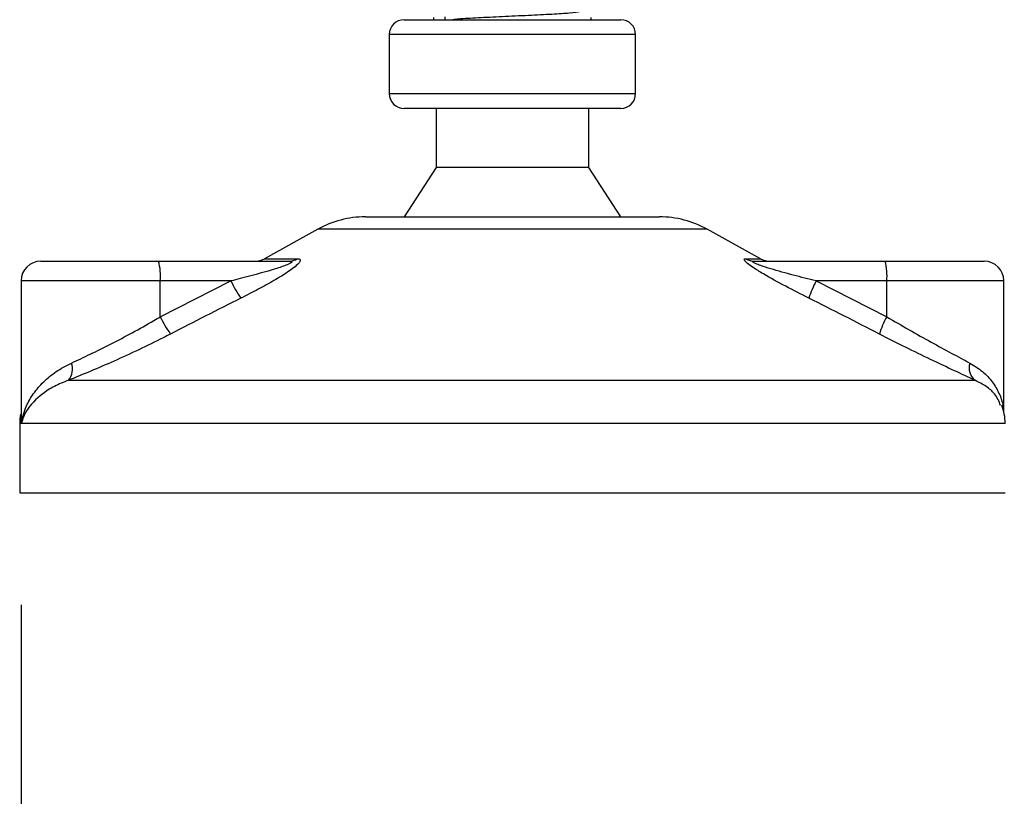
# Model space of a CAD drawing. Header units: millimetres. Extents: x 0 to 420, y 0 to 297.
# Tile 46 of 81: x 286 to 296, y 163 to 171. Entities that reach past the tile are written whole.
import ezdxf

# ---------------------------------------------------------------- set-up
doc = ezdxf.new("R2010")
doc.units = ezdxf.units.MM
doc.layers.add('QUOTE', color=174, linetype='Continuous')
doc.styles.add('SLDTEXTSTYLE3', font='TXT', dxfattribs={"width": 0.75})
doc.dimstyles.new('SLDDIMSTYLE1', dxfattribs={"dimtxt": 3, "dimasz": 3, "dimexe": 0, "dimexo": 0.0625, "dimgap": 0.75, "dimtad": 1, "dimdec": 0, "dimlfac": 9.583032, "dimrnd": 1e-09, "dimzin": 12, "dimdsep": 46, "dimtxsty": 'SLDTEXTSTYLE3', "dimsah": 1, "dimcen": 0.09, "dimadec": 0, "dimazin": 3, "dimtfac": 1, "dimtdec": 3, "dimtofl": 0, "dimtmove": 0, "dimatfit": 3, "dimfxl": 0, "dimfrac": 2, "dimtolj": 1, "dimtzin": 12, "dimarcsym": 0})

# ---------------------------------------------------------------- blocks, each defined once
blk = doc.blocks.new('_D_1')
at = {"layer": 'QUOTE'}
for p, q in [((285.847, 165.094), (285.847, 148.8)), ((322.37, 165.094), (322.37, 148.8)), ((285.847, 150.8), (322.37, 150.8))]:
    blk.add_line(p, q, dxfattribs=at)
for points in [[(285.847, 150.8), (288.847, 150.3), (288.847, 151.3)], [(322.37, 150.8), (319.37, 151.3), (319.37, 150.3)]]:
    blk.add_solid(points, dxfattribs=at)
at = {"layer": 'QUOTE', "insert": (300.783, 154.668), "char_height": 3, "attachment_point": 1, "style": 'SLDTEXTSTYLE3'}
blk.add_mtext('350', dxfattribs=at)

msp = doc.modelspace()

# ---------------------------------------------------------------- linework, layer by layer
at = {"color": 7, "linetype": 'Continuous', "lineweight": 25}
for p, q in [((290.2149, 171.3122), (290.2149, 171.289)), ((290.335, 171.3209), (290.335, 171.289)), ((291.8845, 171.289), (291.8845, 171.3122)), ((289.9018, 171.289), (291.1492, 171.289)), ((291.1492, 171.289), (292.1975, 171.289)), ((289.7453, 171.1325), (289.7453, 170.5064)), ((291.1628, 171.1325), (289.7453, 171.1325)), ((292.3541, 171.1325), (291.1628, 171.1325)), ((292.3541, 170.5064), (292.3541, 171.1325)), ((289.7453, 170.5064), (292.3541, 170.5064)), ((292.1975, 170.3498), (289.9018, 170.3498)), ((290.241, 170.3498), (290.241, 169.7237)), ((291.8584, 169.7237), (291.8584, 170.3498)), ((290.241, 169.7237), (289.9018, 169.202)), ((291.8584, 169.7237), (290.241, 169.7237)), ((292.1975, 169.202), (291.8584, 169.7237)), ((289.4932, 169.202), (291.1846, 169.202)), ((291.1846, 169.202), (292.6062, 169.202)), ((288.9876, 169.0713), (288.4229, 168.7585)), ((291.2285, 169.0713), (288.9876, 169.0713)), ((293.1117, 169.0713), (291.2285, 169.0713)), ((293.6765, 168.7585), (293.1117, 169.0713)), ((286.0554, 168.7324), (287.3028, 168.7324)), ((287.3028, 168.7324), (288.6839, 168.7324)), ((288.4229, 168.7585), (288.7716, 168.7585)), ((293.5195, 168.7585), (293.6765, 168.7585)), ((293.6146, 168.7324), (294.9957, 168.7324)), ((294.9957, 168.7324), (296.044, 168.7324)), ((285.8467, 168.5237), (285.8467, 167.0938)), ((287.3209, 168.5237), (285.8467, 168.5237)), ((287.3209, 168.1445), (288.0691, 168.5237)), ((287.3209, 168.1445), (287.3209, 168.5237)), ((288.0691, 168.5237), (287.3209, 168.5237)), ((294.2655, 168.5237), (295.0138, 168.1445)), ((295.0138, 168.5237), (294.2655, 168.5237)), ((295.0138, 168.1445), (295.0138, 168.5237)), ((296.2527, 168.5237), (295.0138, 168.5237)), ((296.2527, 167.1385), (296.2527, 168.5237)), ((286.3491, 167.4726), (295.9468, 167.4726)), ((285.8321, 167.0162), (285.8321, 166.2801)), ((285.8518, 167.0162), (285.8321, 167.0162)), ((296.2672, 167.0162), (285.8518, 167.0162)), ((285.8321, 166.2801), (291.5021, 166.2801)), ((291.5021, 166.2801), (296.2672, 166.2801))]:
    msp.add_line(p, q, dxfattribs=at)
for centre, radius, start, end in [((289.9018, 171.1325), 0.1565, 90, 180), ((292.1975, 171.1325), 0.1565, 0, 90), ((289.9018, 170.5064), 0.1565, 180, 270), ((292.1975, 170.5064), 0.1565, 270, 0), ((289.4932, 168.1585), 1.0435, 90, 118.97971), ((292.6062, 168.1585), 1.0435, 61.02029, 90), ((286.0554, 168.5237), 0.2087, 90, 180), ((286.7055, 168.5755), 0.6175, 355.18945, 14.72175), ((288.3218, 168.9411), 0.2087, 270, 298.97971), ((288.6831, 168.8951), 0.1627, 270.25772, 302.92857), ((293.6149, 168.9196), 0.1872, 239.35943, 269.90333), ((293.7776, 168.9411), 0.2087, 241.02029, 270), ((294.3984, 168.5755), 0.6175, 355.18945, 14.72175), ((296.044, 168.5237), 0.2087, 0, 90), ((289.1211, 169.0027), 1.1559, 204.48322, 214.91599), ((295.0923, 168.0733), 0.9416, 151.4197, 163.47164), ((288.3196, 168.6129), 1.1031, 205.12367, 216.1625), ((295.7813, 167.7061), 0.884, 150.26469, 163.17457), ((286.2072, 167.5903), 0.1843, 320.3326, 20.61478), ((296.0559, 167.6036), 0.1704, 162.36927, 230.22023), ((295.7455, 167.0162), 0.5218, 0, 21.63476), ((286.3539, 167.0162), 0.5218, 169.40991, 180)]:
    msp.add_arc(centre, radius, start, end, dxfattribs=at)
for points, knots in [([(291.759, 171.3775), (291.7613, 171.3755), (291.7682, 171.3694), (291.6666, 171.3578), (291.476, 171.3456), (291.2201, 171.3335), (290.9408, 171.3197), (290.6793, 171.3082), (290.4982, 171.2975), (290.4368, 171.2911), (290.4172, 171.289)], [0, 0, 0, 0, 0.0730493, 0.2188608, 0.3608043, 0.5026057, 0.6484385, 0.7886663, 0.9324183, 1, 1, 1, 1]), ([(288.6839, 168.7324), (288.69, 168.7322), (288.6999, 168.732), (288.7097, 168.7295), (288.7138, 168.7258), (288.711, 168.7202), (288.703, 168.714), (288.6815, 168.7018), (288.6167, 168.6756), (288.4423, 168.6202), (288.2485, 168.5686), (288.1015, 168.5318), (288.0691, 168.5237)], [0, 0, 0, 0, 0.0326282, 0.0525244, 0.0758401, 0.1000535, 0.1224526, 0.1468975, 0.2362249, 0.4244765, 0.873292, 1, 1, 1, 1]), ([(288.7716, 168.7585), (288.7819, 168.7575), (288.8029, 168.7553), (288.8052, 168.736), (288.7831, 168.7046), (288.7201, 168.6501), (288.6011, 168.5718), (288.4424, 168.4804), (288.2961, 168.4031), (288.2054, 168.3573), (288.1733, 168.3411)], [0, 0, 0, 0, 0.0715734, 0.1443473, 0.2083354, 0.3096596, 0.4923301, 0.6911888, 0.8905251, 1, 1, 1, 1]), ([(294.1896, 168.3411), (294.1071, 168.3827), (293.9425, 168.4655), (293.7406, 168.5765), (293.6064, 168.6593), (293.5408, 168.7066), (293.5083, 168.7372), (293.5014, 168.7545), (293.5111, 168.7584), (293.5188, 168.7585), (293.5195, 168.7585)], [0, 0, 0, 0, 0.2791688, 0.5566156, 0.6991027, 0.7915598, 0.8614835, 0.9308082, 0.9932657, 1, 1, 1, 1]), ([(294.2655, 168.5237), (294.1849, 168.5438), (294.0239, 168.5841), (293.8263, 168.6388), (293.6924, 168.6808), (293.6318, 168.7035), (293.6074, 168.7155), (293.5975, 168.7221), (293.5937, 168.7266), (293.5961, 168.7306), (293.6033, 168.732), (293.6108, 168.7324), (293.6137, 168.7324), (293.6146, 168.7324)], [0, 0, 0, 0, 0.31464616, 0.62840009, 0.77235872, 0.85323352, 0.88961618, 0.90401929, 0.93050293, 0.94919561, 0.98218076, 0.99463589, 1, 1, 1, 1]), ([(288.1733, 168.3411), (288.0495, 168.2788), (287.8008, 168.1537), (287.5533, 168.0261), (287.429, 167.9619)], [0, 0, 0, 0, 0.4978543, 1, 1, 1, 1]), ([(294.9352, 167.9619), (294.8118, 168.0255), (294.564, 168.1532), (294.3148, 168.2783), (294.1896, 168.3411)], [0, 0, 0, 0, 0.497852, 1, 1, 1, 1]), ([(286.3798, 167.6552), (286.4454, 167.6855), (286.5787, 167.747), (286.7983, 167.8559), (287.0256, 167.9754), (287.2005, 168.0734), (287.2984, 168.1312), (287.3209, 168.1445)], [0, 0, 0, 0, 0.2283053, 0.4634776, 0.6938128, 0.9297437, 1, 1, 1, 1]), ([(295.0138, 168.1445), (295.0925, 168.0983), (295.2521, 168.0047), (295.4833, 167.8759), (295.7045, 167.7559), (295.8298, 167.6891), (295.8935, 167.6552)], [0, 0, 0, 0, 0.2465936, 0.4996913, 0.7457356, 1, 1, 1, 1]), ([(287.429, 167.9619), (287.4032, 167.9487), (287.2926, 167.8918), (287.0917, 167.7937), (286.8332, 167.6751), (286.5792, 167.5653), (286.4266, 167.5038), (286.3491, 167.4726)], [0, 0, 0, 0, 0.0699949, 0.2998887, 0.53536, 0.7642956, 1, 1, 1, 1]), ([(295.9468, 167.4726), (295.8763, 167.5053), (295.7328, 167.5718), (295.481, 167.6906), (295.2123, 167.8207), (295.0284, 167.9144), (294.9352, 167.9619)], [0, 0, 0, 0, 0.2463531, 0.5014676, 0.7472632, 1, 1, 1, 1]), ([(285.8518, 167.0162), (285.8519, 167.0167), (285.86, 167.0787), (285.8908, 167.1862), (285.9747, 167.3335), (286.0798, 167.456), (286.2119, 167.5679), (286.3238, 167.6261), (286.3798, 167.6552)], [0, 0, 0, 0, 0.0022463, 0.2586377, 0.4477168, 0.6367116, 0.818473, 1, 1, 1, 1]), ([(295.8935, 167.6552), (295.9398, 167.6265), (296.0338, 167.5683), (296.1354, 167.457), (296.2057, 167.3338), (296.2444, 167.232), (296.2442, 167.1713), (296.2441, 167.1563)], [0, 0, 0, 0, 0.2227209, 0.4517881, 0.6846122, 0.9219604, 1, 1, 1, 1]), ([(286.3491, 167.4726), (286.2979, 167.452), (286.1943, 167.4104), (286.0291, 167.3037), (285.9044, 167.1701), (285.8609, 167.0609), (285.8519, 167.0166), (285.8518, 167.0162)], [0, 0, 0, 0, 0.1804148, 0.3645009, 0.7419063, 0.9977849, 1, 1, 1, 1]), ([(296.2183, 167.2054), (296.2017, 167.2482), (296.1734, 167.3208), (296.0699, 167.4098), (295.9881, 167.4516), (295.9468, 167.4726)], [0, 0, 0, 0, 0.4154015, 0.7049893, 1, 1, 1, 1]), ([(285.8518, 167.0162), (285.8517, 167.0166), (285.8452, 167.0487), (285.8482, 167.0805), (285.8512, 167.1119)], [0, 0, 0, 0, 0.0118458, 1, 1, 1, 1]), ([(285.8536, 167.0938), (285.851, 167.0685), (285.8483, 167.0427), (285.8517, 167.0167), (285.8518, 167.0162)], [0, 0, 0, 0, 0.9792912, 1, 1, 1, 1])]:
    msp.add_open_spline(points, degree=3, knots=knots, dxfattribs=at)

# ---------------------------------------------------------------- dimensions: what is measured, and where the dimension line sits
at = {"layer": 'QUOTE'}
dim = msp.add_linear_dim(base=(322.3696, 150.8004), p1=(285.8467, 167.0944), p2=(322.3696, 167.0944), dimstyle='SLDDIMSTYLE1', dxfattribs=at)
dim.commit()
dim.dimension.update_dxf_attribs({"geometry": '_D_1', "text_midpoint": (304.1081, 150.8004), "dimtype": 160})

doc.saveas('drawing.dxf')
